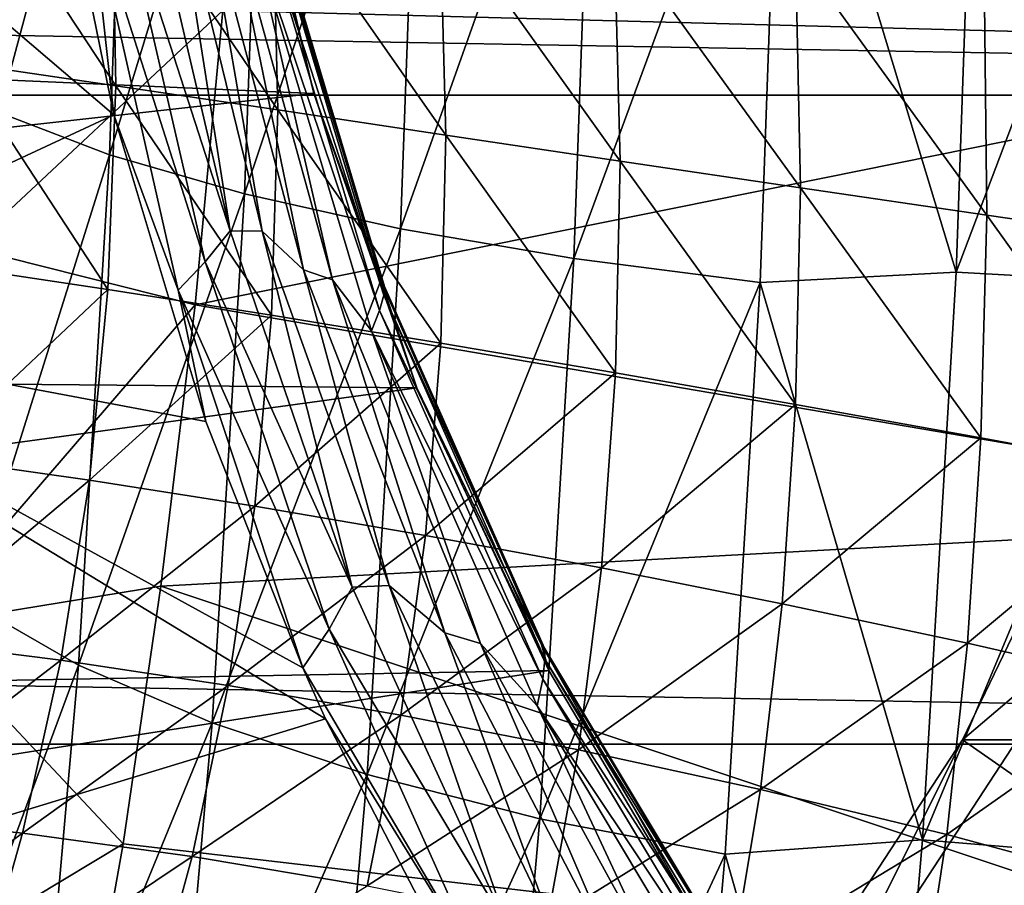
# Model space of a CAD drawing. Header units: metres. Extents: x -160 to 52, y -25 to 25.
# Tile 75 of 166: x -16.35 to -12.15, y -7.63 to -3.93. Entities that reach past the tile are written whole.
import ezdxf

# ---------------------------------------------------------------- set-up
doc = ezdxf.new("R2010")
doc.units = ezdxf.units.M
doc.layers.add('solid_509094_SW0001', color=7, linetype='CONTINUOUS')

msp = doc.modelspace()

# ---------------------------------------------------------------- linework, layer by layer
at = {"layer": 'solid_509094_SW0001'}
for points in [[(-159.199997, -1.424548, -24.458549), (-2.2, -1.424548, -24.458549), (-2.2, -4.25438, -24.12779)], [(-159.199997, -4.25438, -24.12779), (-159.199997, -1.424548, -24.458549), (-2.2, -4.25438, -24.12779)], [(-15.397577, -2.62816, 67.059784), (-9.947384, -2.015414, 97.680283), (-10.077297, -4.035323, 97.707275)], [(-15.888094, -2.270157, 248.802963), (-16.363916, -2.179191, 248.106705), (-16.441196, -4.328942, 247.735825)], [(-15.9686, -4.509645, 248.416595), (-15.888094, -2.270157, 248.802963), (-16.441196, -4.328942, 247.735825)], [(-15.308234, -2.354117, 249.41629), (-15.888094, -2.270157, 248.802963), (-15.9686, -4.509645, 248.416595)], [(-15.391718, -4.676431, 249.015625), (-15.308234, -2.354117, 249.41629), (-15.9686, -4.509645, 248.416595)], [(-14.638643, -2.429, 249.931549), (-15.308234, -2.354117, 249.41629), (-15.391718, -4.676431, 249.015625)], [(-14.724783, -4.825186, 249.518127), (-14.638643, -2.429, 249.931549), (-15.391718, -4.676431, 249.015625)], [(-13.895842, -2.492959, 250.336029), (-14.638643, -2.429, 249.931549), (-14.724783, -4.825186, 249.518127)], [(-13.984249, -4.95224, 249.911728), (-13.895842, -2.492959, 250.336029), (-14.724783, -4.825186, 249.518127)], [(-13.098155, -2.544415, 250.619751), (-13.895842, -2.492959, 250.336029), (-13.984249, -4.95224, 249.911728)], [(-12.351182, -5.010879, 250.363388), (-12.263844, -2.521682, 250.782547), (-13.098155, -2.544415, 250.619751)], [(-11.416307, -2.544981, 250.80687), (-12.263844, -2.521682, 250.782547), (-12.351182, -5.010879, 250.363388)], [(-13.188388, -5.054458, 250.186691), (-13.098155, -2.544415, 250.619751), (-13.984249, -4.95224, 249.911728)], [(-12.351182, -5.010879, 250.363388), (-13.098155, -2.544415, 250.619751), (-13.188388, -5.054458, 250.186691)], [(-11.504483, -5.057155, 250.383698), (-11.416307, -2.544981, 250.80687), (-12.351182, -5.010879, 250.363388)], [(-15.949379, -4.33811, 206.413879), (-17.841822, -5.217897, 207.003525), (-17.935171, -2.642921, 206.555511)], [(-16.228786, -2.969351, 206.241882), (-15.949379, -4.33811, 206.413879), (-17.935171, -2.642921, 206.555511)], [(-15.484059, -3.893329, 67.080017), (-15.397577, -2.62816, 67.059784), (-10.077297, -4.035323, 97.707275)], [(-26.027721, -3.766787, 158.213913), (-15.095892, -4.247519, 205.050797), (-15.416694, -2.920738, 204.962906)], [(-15.288395, -3.427881, 205.124695), (-15.416694, -2.920738, 204.962906), (-15.095892, -4.247519, 205.050797)], [(-16.051075, -3.421975, 206.266647), (-15.949379, -4.33811, 206.413879), (-16.228786, -2.969351, 206.241882)], [(-15.94145, -4.214115, 24.794291), (-15.958376, -3.276194, 25.00985), (-16.617678, -3.189696, 25.250738)], [(-16.608814, -4.116782, 25.030905), (-15.94145, -4.214115, 24.794291), (-16.617678, -3.189696, 25.250738)], [(-15.249063, -4.317581, 24.59947), (-15.271667, -3.365851, 24.810478), (-15.958376, -3.276194, 25.00985)], [(-15.94145, -4.214115, 24.794291), (-15.249063, -4.317581, 24.59947), (-15.958376, -3.276194, 25.00985)], [(-15.821622, -3.255674, 206.128357), (-15.452808, -4.833821, 206.352982), (-15.93358, -3.342875, 206.207306)], [(-15.700684, -3.260139, 206.041168), (-15.452808, -4.833821, 206.352982), (-15.821622, -3.255674, 206.128357)], [(-15.700684, -3.260139, 206.041168), (-15.316115, -4.835072, 206.260574), (-15.452808, -4.833821, 206.352982)], [(-15.568195, -3.378338, 205.948654), (-15.316115, -4.835072, 206.260574), (-15.700684, -3.260139, 206.041168)], [(-16.569426, -4.906525, 61.505253), (-16.41489, -3.286975, 61.556225), (-15.484059, -3.893329, 67.080017)], [(-15.93358, -3.342875, 206.207306), (-15.559685, -4.966365, 206.447464), (-16.051075, -3.421975, 206.266647)], [(-15.452808, -4.833821, 206.352982), (-15.559685, -4.966365, 206.447464), (-15.93358, -3.342875, 206.207306)], [(-15.568195, -3.378338, 205.948654), (-15.139155, -5.00093, 206.175125), (-15.316115, -4.835072, 206.260574)], [(-15.466933, -3.410875, 205.830627), (-15.139155, -5.00093, 206.175125), (-15.568195, -3.378338, 205.948654)], [(-14.531178, -4.425644, 24.440086), (-14.556602, -3.456995, 24.646862), (-15.271667, -3.365851, 24.810478)], [(-15.249063, -4.317581, 24.59947), (-14.531178, -4.425644, 24.440086), (-15.271667, -3.365851, 24.810478)], [(-16.051075, -3.421975, 206.266647), (-15.674938, -5.087741, 206.519409), (-15.949379, -4.33811, 206.413879)], [(-15.559685, -4.966365, 206.447464), (-15.674938, -5.087741, 206.519409), (-16.051075, -3.421975, 206.266647)], [(-15.466933, -3.410875, 205.830627), (-15.015819, -5.043148, 206.050125), (-15.139155, -5.00093, 206.175125)], [(-15.355855, -3.565852, 205.712738), (-15.015819, -5.043148, 206.050125), (-15.466933, -3.410875, 205.830627)], [(-15.28896, -3.4621, 205.413513), (-15.281004, -3.436649, 205.266052), (-14.793372, -5.071708, 205.427612)], [(-14.802807, -5.05979, 205.269241), (-15.288395, -3.427881, 205.124695), (-15.095892, -4.247519, 205.050797)], [(-15.281004, -3.436649, 205.266052), (-15.288395, -3.427881, 205.124695), (-14.802807, -5.05979, 205.269241)], [(-14.793372, -5.071708, 205.427612), (-15.281004, -3.436649, 205.266052), (-14.802807, -5.05979, 205.269241)], [(-15.28896, -3.4621, 205.413513), (-14.796993, -5.108487, 205.594116), (-15.313277, -3.50695, 205.563873)], [(-15.28896, -3.4621, 205.413513), (-14.793372, -5.071708, 205.427612), (-14.796993, -5.108487, 205.594116)], [(-13.787194, -4.536966, 24.310543), (-13.812099, -3.548143, 24.513977), (-14.556602, -3.456995, 24.646862)], [(-14.531178, -4.425644, 24.440086), (-13.787194, -4.536966, 24.310543), (-14.556602, -3.456995, 24.646862)], [(-15.313277, -3.50695, 205.563873), (-14.814178, -5.174155, 205.765823), (-15.355855, -3.565852, 205.712738)], [(-14.796993, -5.108487, 205.594116), (-14.814178, -5.174155, 205.765823), (-15.313277, -3.50695, 205.563873)], [(-15.355855, -3.565852, 205.712738), (-14.84864, -5.261217, 205.937561), (-15.015819, -5.043148, 206.050125)], [(-14.814178, -5.174155, 205.765823), (-14.84864, -5.261217, 205.937561), (-15.355855, -3.565852, 205.712738)], [(-13.01692, -4.65086, 24.206064), (-13.037432, -3.638407, 24.407564), (-13.812099, -3.548143, 24.513977)], [(-13.787194, -4.536966, 24.310543), (-13.01692, -4.65086, 24.206064), (-13.812099, -3.548143, 24.513977)], [(-12.22033, -4.766999, 24.122261), (-12.232018, -3.727231, 24.323734), (-13.037432, -3.638407, 24.407564)], [(-13.01692, -4.65086, 24.206064), (-12.22033, -4.766999, 24.122261), (-13.037432, -3.638407, 24.407564)], [(-11.397214, -4.886473, 24.055313), (-11.394962, -3.815357, 24.259241), (-12.232018, -3.727231, 24.323734)], [(-12.22033, -4.766999, 24.122261), (-11.397214, -4.886473, 24.055313), (-12.232018, -3.727231, 24.323734)], [(-25.547457, -5.406996, 158.113846), (-15.095892, -4.247519, 205.050797), (-26.027721, -3.766787, 158.213913)], [(-16.569426, -4.906525, 61.505253), (-15.484059, -3.893329, 67.080017), (-15.602932, -5.149825, 67.105469)], [(-15.602932, -5.149825, 67.105469), (-15.484059, -3.893329, 67.080017), (-10.077297, -4.035323, 97.707275)], [(-15.602932, -5.149825, 67.105469), (-10.077297, -4.035323, 97.707275), (-10.294129, -6.055501, 97.752342)], [(-16.649973, -4.98382, 24.804131), (-15.974864, -5.084211, 24.569859), (-16.608814, -4.116782, 25.030905)], [(-15.974864, -5.084211, 24.569859), (-15.94145, -4.214115, 24.794291), (-16.608814, -4.116782, 25.030905)], [(-25.547457, -5.406996, 158.113846), (-14.655249, -5.504544, 205.164734), (-15.095892, -4.247519, 205.050797)], [(-15.974864, -5.084211, 24.569859), (-15.275912, -5.19451, 24.377251), (-15.94145, -4.214115, 24.794291)], [(-15.275912, -5.19451, 24.377251), (-15.249063, -4.317581, 24.59947), (-15.94145, -4.214115, 24.794291)], [(-14.802807, -5.05979, 205.269241), (-15.095892, -4.247519, 205.050797), (-14.655249, -5.504544, 205.164734)], [(-159.199997, -4.25438, -24.12779), (-2.2, -4.25438, -24.12779), (-2.2, -7.026679, -23.470743)], [(-159.199997, -7.026679, -23.470743), (-159.199997, -4.25438, -24.12779), (-2.2, -7.026679, -23.470743)], [(-15.9686, -4.509645, 248.416595), (-16.441196, -4.328942, 247.735825), (-16.568836, -6.420213, 247.12323)], [(-15.275912, -5.19451, 24.377251), (-14.553267, -5.313628, 24.219471), (-15.249063, -4.317581, 24.59947)], [(-14.553267, -5.313628, 24.219471), (-14.531178, -4.425644, 24.440086), (-15.249063, -4.317581, 24.59947)], [(-15.949379, -4.33811, 206.413879), (-15.556726, -5.648508, 206.636856), (-17.841822, -5.217897, 207.003525)], [(-15.674938, -5.087741, 206.519409), (-15.556726, -5.648508, 206.636856), (-15.949379, -4.33811, 206.413879)], [(-14.553267, -5.313628, 24.219471), (-13.806969, -5.440658, 24.090405), (-14.531178, -4.425644, 24.440086)], [(-13.806969, -5.440658, 24.090405), (-13.787194, -4.536966, 24.310543), (-14.531178, -4.425644, 24.440086)], [(-16.10157, -6.688211, 247.778427), (-15.9686, -4.509645, 248.416595), (-16.568836, -6.420213, 247.12323)], [(-15.391718, -4.676431, 249.015625), (-15.9686, -4.509645, 248.416595), (-16.10157, -6.688211, 247.778427)], [(-13.806969, -5.440658, 24.090405), (-13.037454, -5.575339, 23.984724), (-13.787194, -4.536966, 24.310543)], [(-13.037454, -5.575339, 23.984724), (-13.01692, -4.65086, 24.206064), (-13.787194, -4.536966, 24.310543)], [(-13.037454, -5.575339, 23.984724), (-12.245327, -5.717767, 23.897467), (-13.01692, -4.65086, 24.206064)], [(-12.245327, -5.717767, 23.897467), (-12.22033, -4.766999, 24.122261), (-13.01692, -4.65086, 24.206064)], [(-15.529605, -6.935571, 248.353867), (-15.391718, -4.676431, 249.015625), (-16.10157, -6.688211, 247.778427)], [(-14.724783, -4.825186, 249.518127), (-15.391718, -4.676431, 249.015625), (-15.529605, -6.935571, 248.353867)], [(-12.245327, -5.717767, 23.897467), (-11.431088, -5.869457, 23.824129), (-12.22033, -4.766999, 24.122261)], [(-11.431088, -5.869457, 23.824129), (-11.397214, -4.886473, 24.055313), (-12.22033, -4.766999, 24.122261)], [(-15.452808, -4.833821, 206.352982), (-14.931043, -6.356092, 206.655289), (-15.559685, -4.966365, 206.447464)], [(-14.867056, -7.156188, 248.835327), (-14.724783, -4.825186, 249.518127), (-15.529605, -6.935571, 248.353867)], [(-15.316115, -4.835072, 206.260574), (-14.931043, -6.356092, 206.655289), (-15.452808, -4.833821, 206.352982)], [(-15.316115, -4.835072, 206.260574), (-14.773396, -6.34891, 206.555756), (-14.931043, -6.356092, 206.655289)], [(-15.139155, -5.00093, 206.175125), (-14.773396, -6.34891, 206.555756), (-15.316115, -4.835072, 206.260574)], [(-13.984249, -4.95224, 249.911728), (-14.724783, -4.825186, 249.518127), (-14.867056, -7.156188, 248.835327)], [(-16.783842, -6.521534, 61.439335), (-16.569426, -4.906525, 61.505253), (-15.602932, -5.149825, 67.105469)], [(-14.130268, -7.344621, 249.210938), (-13.984249, -4.95224, 249.911728), (-14.867056, -7.156188, 248.835327)], [(-13.188388, -5.054458, 250.186691), (-13.984249, -4.95224, 249.911728), (-14.130268, -7.344621, 249.210938)], [(-16.737143, -5.801275, 24.577698), (-15.974864, -5.084211, 24.569859), (-16.649973, -4.98382, 24.804131)], [(-15.559685, -4.966365, 206.447464), (-15.030199, -6.535304, 206.769913), (-15.674938, -5.087741, 206.519409)], [(-14.931043, -6.356092, 206.655289), (-15.030199, -6.535304, 206.769913), (-15.559685, -4.966365, 206.447464)], [(-15.139155, -5.00093, 206.175125), (-14.5364, -6.551079, 206.478653), (-14.773396, -6.34891, 206.555756)], [(-15.015819, -5.043148, 206.050125), (-14.5364, -6.551079, 206.478653), (-15.139155, -5.00093, 206.175125)], [(-15.015819, -5.043148, 206.050125), (-14.38343, -6.596402, 206.343704), (-14.5364, -6.551079, 206.478653)], [(-14.84864, -5.261217, 205.937561), (-14.38343, -6.596402, 206.343704), (-15.015819, -5.043148, 206.050125)], [(-12.495496, -7.435523, 249.670776), (-12.351182, -5.010879, 250.363388), (-13.188388, -5.054458, 250.186691)], [(-11.504483, -5.057155, 250.383698), (-12.351182, -5.010879, 250.363388), (-12.495496, -7.435523, 249.670776)], [(-16.737143, -5.801275, 24.577698), (-16.054291, -5.898191, 24.344416), (-15.974864, -5.084211, 24.569859)], [(-16.054291, -5.898191, 24.344416), (-15.275912, -5.19451, 24.377251), (-15.974864, -5.084211, 24.569859)], [(-15.674938, -5.087741, 206.519409), (-15.142607, -6.700583, 206.857361), (-15.556726, -5.648508, 206.636856)], [(-15.030199, -6.535304, 206.769913), (-15.142607, -6.700583, 206.857361), (-15.674938, -5.087741, 206.519409)], [(-14.122179, -6.601945, 205.459564), (-14.802807, -5.05979, 205.269241), (-14.655249, -5.504544, 205.164734)], [(-14.793372, -5.071708, 205.427612), (-14.802807, -5.05979, 205.269241), (-14.122179, -6.601945, 205.459564)], [(-14.796993, -5.108487, 205.594116), (-14.793372, -5.071708, 205.427612), (-14.110657, -6.616311, 205.641251)], [(-14.110657, -6.616311, 205.641251), (-14.793372, -5.071708, 205.427612), (-14.122179, -6.601945, 205.459564)], [(-13.33742, -7.496219, 249.471451), (-13.188388, -5.054458, 250.186691), (-14.130268, -7.344621, 249.210938)], [(-12.495496, -7.435523, 249.670776), (-13.188388, -5.054458, 250.186691), (-13.33742, -7.496219, 249.471451)], [(-11.650178, -7.504136, 249.684464), (-11.504483, -5.057155, 250.383698), (-12.495496, -7.435523, 249.670776)], [(-14.796993, -5.108487, 205.594116), (-14.109005, -6.663477, 205.833633), (-14.814178, -5.174155, 205.765823)], [(-14.796993, -5.108487, 205.594116), (-14.110657, -6.616311, 205.641251), (-14.109005, -6.663477, 205.833633)], [(-16.783842, -6.521534, 61.439335), (-15.602932, -5.149825, 67.105469), (-15.748528, -6.351229, 67.134781)], [(-15.748528, -6.351229, 67.134781), (-15.602932, -5.149825, 67.105469), (-10.294129, -6.055501, 97.752342)], [(-14.814178, -5.174155, 205.765823), (-14.117031, -6.748729, 206.034027), (-14.84864, -5.261217, 205.937561)], [(-14.109005, -6.663477, 205.833633), (-14.117031, -6.748729, 206.034027), (-14.814178, -5.174155, 205.765823)], [(-16.054291, -5.898191, 24.344416), (-15.347745, -6.00943, 24.152164), (-15.275912, -5.19451, 24.377251)], [(-15.347745, -6.00943, 24.152164), (-14.553267, -5.313628, 24.219471), (-15.275912, -5.19451, 24.377251)], [(-15.045115, -6.918103, 206.907593), (-17.688154, -7.722374, 207.741028), (-17.841822, -5.217897, 207.003525)], [(-15.142607, -6.700583, 206.857361), (-15.045115, -6.918103, 206.907593), (-17.841822, -5.217897, 207.003525)], [(-15.556726, -5.648508, 206.636856), (-15.142607, -6.700583, 206.857361), (-17.841822, -5.217897, 207.003525)], [(-14.84864, -5.261217, 205.937561), (-14.140849, -6.86295, 206.236313), (-14.38343, -6.596402, 206.343704)], [(-14.117031, -6.748729, 206.034027), (-14.140849, -6.86295, 206.236313), (-14.84864, -5.261217, 205.937561)], [(-15.347745, -6.00943, 24.152164), (-14.618394, -6.13463, 23.993692), (-14.553267, -5.313628, 24.219471)], [(-14.618394, -6.13463, 23.993692), (-13.806969, -5.440658, 24.090405), (-14.553267, -5.313628, 24.219471)], [(-11.53074, -5.364042, 98.802643), (-12.324504, -7.008177, 98.96804), (-10.891598, -5.790295, 98.669472)], [(-12.089901, -7.008138, 100.093857), (-12.324504, -7.008177, 98.96804), (-11.53074, -5.364042, 98.802643)], [(-24.9105, -6.907863, 157.981125), (-14.655249, -5.504544, 205.164734), (-25.547457, -5.406996, 158.113846)], [(-14.618394, -6.13463, 23.993692), (-13.867041, -6.273584, 23.862394), (-13.806969, -5.440658, 24.090405)], [(-13.867041, -6.273584, 23.862394), (-13.037454, -5.575339, 23.984724), (-13.806969, -5.440658, 24.090405)], [(-24.9105, -6.907863, 157.981125), (-14.092118, -6.712229, 205.303284), (-14.655249, -5.504544, 205.164734)], [(-14.122179, -6.601945, 205.459564), (-14.655249, -5.504544, 205.164734), (-14.092118, -6.712229, 205.303284)], [(-13.867041, -6.273584, 23.862394), (-13.094815, -6.426668, 23.752344), (-13.037454, -5.575339, 23.984724)], [(-13.094815, -6.426668, 23.752344), (-12.245327, -5.717767, 23.897467), (-13.037454, -5.575339, 23.984724)], [(-13.094815, -6.426668, 23.752344), (-12.302994, -6.594576, 23.657932), (-12.245327, -5.717767, 23.897467)], [(-12.302994, -6.594576, 23.657932), (-11.431088, -5.869457, 23.824129), (-12.245327, -5.717767, 23.897467)], [(-16.867537, -6.57998, 24.356144), (-16.054291, -5.898191, 24.344416), (-16.737143, -5.801275, 24.577698)], [(-12.324504, -7.008177, 98.96804), (-11.187807, -7.799164, 98.731194), (-10.891598, -5.790295, 98.669472)], [(-12.302994, -6.594576, 23.657932), (-11.492798, -6.779323, 23.573872), (-11.431088, -5.869457, 23.824129)], [(-16.867537, -6.57998, 24.356144), (-16.1768, -6.668115, 24.122734), (-16.054291, -5.898191, 24.344416)], [(-16.1768, -6.668115, 24.122734), (-15.347745, -6.00943, 24.152164), (-16.054291, -5.898191, 24.344416)], [(-16.1768, -6.668115, 24.122734), (-15.461652, -6.775469, 23.929138), (-15.347745, -6.00943, 24.152164)], [(-15.461652, -6.775469, 23.929138), (-14.618394, -6.13463, 23.993692), (-15.347745, -6.00943, 24.152164)], [(-15.748528, -6.351229, 67.134781), (-10.294129, -6.055501, 97.752342), (-10.597915, -8.070869, 97.815483)], [(-15.461652, -6.775469, 23.929138), (-14.723787, -6.902635, 23.767723), (-14.618394, -6.13463, 23.993692)], [(-14.723787, -6.902635, 23.767723), (-13.867041, -6.273584, 23.862394), (-14.618394, -6.13463, 23.993692)], [(-14.723787, -6.902635, 23.767723), (-13.964844, -7.050331, 23.631401), (-13.867041, -6.273584, 23.862394)], [(-13.964844, -7.050331, 23.631401), (-13.094815, -6.426668, 23.752344), (-13.867041, -6.273584, 23.862394)], [(-16.783842, -6.521534, 61.439335), (-15.748528, -6.351229, 67.134781), (-15.910522, -7.452437, 67.166039)], [(-15.910522, -7.452437, 67.166039), (-15.748528, -6.351229, 67.134781), (-10.597915, -8.070869, 97.815483)], [(-14.773396, -6.34891, 206.555756), (-14.2664, -7.810319, 207.024246), (-14.931043, -6.356092, 206.655289)], [(-14.773396, -6.34891, 206.555756), (-14.083628, -7.788567, 206.915726), (-14.2664, -7.810319, 207.024246)], [(-14.5364, -6.551079, 206.478653), (-14.083628, -7.788567, 206.915726), (-14.773396, -6.34891, 206.555756)], [(-14.931043, -6.356092, 206.655289), (-14.2664, -7.810319, 207.024246), (-15.030199, -6.535304, 206.769913)], [(-16.10157, -6.688211, 247.778427), (-16.568836, -6.420213, 247.12323), (-16.745113, -8.424752, 246.277237)], [(-13.964844, -7.050331, 23.631401), (-13.18668, -7.219742, 23.513601), (-13.094815, -6.426668, 23.752344)], [(-13.18668, -7.219742, 23.513601), (-12.302994, -6.594576, 23.657932), (-13.094815, -6.426668, 23.752344)], [(-17.060408, -8.143896, 61.365021), (-16.783842, -6.521534, 61.439335), (-15.910522, -7.452437, 67.166039)], [(-15.030199, -6.535304, 206.769913), (-14.355118, -8.037416, 207.162582), (-15.142607, -6.700583, 206.857361)], [(-14.2664, -7.810319, 207.024246), (-14.355118, -8.037416, 207.162582), (-15.030199, -6.535304, 206.769913)], [(-14.5364, -6.551079, 206.478653), (-13.773538, -8.01326, 206.847076), (-14.083628, -7.788567, 206.915726)], [(-14.38343, -6.596402, 206.343704), (-13.773538, -8.01326, 206.847076), (-14.5364, -6.551079, 206.478653)], [(-17.039116, -7.331003, 24.14229), (-16.1768, -6.668115, 24.122734), (-16.867537, -6.57998, 24.356144)], [(-14.38343, -6.596402, 206.343704), (-13.584759, -8.053588, 206.699005), (-13.773538, -8.01326, 206.847076)], [(-14.140849, -6.86295, 206.236313), (-13.584759, -8.053588, 206.699005), (-14.38343, -6.596402, 206.343704)], [(-14.122179, -6.601945, 205.459564), (-14.092118, -6.712229, 205.303284), (-13.402153, -7.87305, 205.463287)], [(-13.263588, -8.03229, 205.68396), (-14.122179, -6.601945, 205.459564), (-13.402153, -7.87305, 205.463287)], [(-14.110657, -6.616311, 205.641251), (-14.122179, -6.601945, 205.459564), (-13.263588, -8.03229, 205.68396)], [(-13.18668, -7.219742, 23.513601), (-12.391249, -7.41232, 23.407991), (-12.302994, -6.594576, 23.657932)], [(-12.391249, -7.41232, 23.407991), (-11.492798, -6.779323, 23.573872), (-12.302994, -6.594576, 23.657932)], [(-13.250125, -8.048985, 205.89502), (-14.110657, -6.616311, 205.641251), (-13.263588, -8.03229, 205.68396)], [(-14.109005, -6.663477, 205.833633), (-14.110657, -6.616311, 205.641251), (-13.250125, -8.048985, 205.89502)], [(-17.039116, -7.331003, 24.14229), (-16.340321, -7.406261, 23.907656), (-16.1768, -6.668115, 24.122734)], [(-16.285204, -8.776425, 246.897125), (-16.10157, -6.688211, 247.778427), (-16.745113, -8.424752, 246.277237)], [(-16.340321, -7.406261, 23.907656), (-15.461652, -6.775469, 23.929138), (-16.1768, -6.668115, 24.122734)], [(-15.529605, -6.935571, 248.353867), (-16.10157, -6.688211, 247.778427), (-16.285204, -8.776425, 246.897125)], [(-14.109005, -6.663477, 205.833633), (-13.242545, -8.106054, 206.119629), (-14.117031, -6.748729, 206.034027)], [(-14.109005, -6.663477, 205.833633), (-13.250125, -8.048985, 205.89502), (-13.242545, -8.106054, 206.119629)], [(-24.132059, -8.282832, 157.818924), (-14.092118, -6.712229, 205.303284), (-24.9105, -6.907863, 157.981125)], [(-24.132059, -8.282832, 157.818924), (-13.402153, -7.87305, 205.463287), (-14.092118, -6.712229, 205.303284)], [(-14.355118, -8.037416, 207.162582), (-15.045115, -6.918103, 206.907593), (-15.142607, -6.700583, 206.857361)], [(-14.117031, -6.748729, 206.034027), (-13.239781, -8.20998, 206.355347), (-14.140849, -6.86295, 206.236313)], [(-13.242545, -8.106054, 206.119629), (-13.239781, -8.20998, 206.355347), (-14.117031, -6.748729, 206.034027)], [(-16.340321, -7.406261, 23.907656), (-15.615691, -7.505961, 23.710974), (-15.461652, -6.775469, 23.929138)], [(-15.615691, -7.505961, 23.710974), (-14.723787, -6.902635, 23.767723), (-15.461652, -6.775469, 23.929138)], [(-12.391249, -7.41232, 23.407991), (-11.580485, -7.630652, 23.308437), (-11.492798, -6.779323, 23.573872)], [(-14.140849, -6.86295, 206.236313), (-13.250826, -8.350668, 206.594925), (-13.584759, -8.053588, 206.699005)], [(-13.239781, -8.20998, 206.355347), (-13.250826, -8.350668, 206.594925), (-14.140849, -6.86295, 206.236313)], [(-15.045115, -6.918103, 206.907593), (-14.413223, -8.139944, 207.21933), (-17.688154, -7.722374, 207.741028)], [(-15.720031, -9.101016, 247.439957), (-15.529605, -6.935571, 248.353867), (-16.285204, -8.776425, 246.897125)], [(-14.867056, -7.156188, 248.835327), (-15.529605, -6.935571, 248.353867), (-15.720031, -9.101016, 247.439957)], [(-15.615691, -7.505961, 23.710974), (-14.867745, -7.63181, 23.544241), (-14.723787, -6.902635, 23.767723)], [(-14.355118, -8.037416, 207.162582), (-14.413223, -8.139944, 207.21933), (-15.045115, -6.918103, 206.907593)], [(-14.867745, -7.63181, 23.544241), (-13.964844, -7.050331, 23.631401), (-14.723787, -6.902635, 23.767723)], [(-12.324504, -7.008177, 98.96804), (-13.321853, -8.532882, 99.17585), (-11.187807, -7.799164, 98.731194)], [(-13.087238, -8.532837, 100.301666), (-13.321853, -8.532882, 99.17585), (-12.324504, -7.008177, 98.96804)], [(-13.087238, -8.532837, 100.301666), (-12.324504, -7.008177, 98.96804), (-12.089901, -7.008138, 100.093857)], [(-13.087238, -8.532837, 100.301666), (-12.089901, -7.008138, 100.093857), (-11.075048, -9.927189, 99.882393)], [(-159.199997, -7.026679, -23.470743), (-2.2, -7.026679, -23.470743), (-2.2, -9.703955, -22.496294)], [(-159.199997, -9.703955, -22.496294), (-159.199997, -7.026679, -23.470743), (-2.2, -9.703955, -22.496294)], [(-14.867745, -7.63181, 23.544241), (-14.098969, -7.785603, 23.399872), (-13.964844, -7.050331, 23.631401)], [(-14.098969, -7.785603, 23.399872), (-13.18668, -7.219742, 23.513601), (-13.964844, -7.050331, 23.631401)], [(-15.06354, -9.390515, 247.892349), (-14.867056, -7.156188, 248.835327), (-15.720031, -9.101016, 247.439957)], [(-14.130268, -7.344621, 249.210938), (-14.867056, -7.156188, 248.835327), (-15.06354, -9.390515, 247.892349)], [(-14.098969, -7.785603, 23.399872), (-13.311938, -7.969478, 23.270615), (-13.18668, -7.219742, 23.513601)], [(-13.311938, -7.969478, 23.270615), (-12.391249, -7.41232, 23.407991), (-13.18668, -7.219742, 23.513601)], [(-17.250195, -8.066707, 23.937832), (-16.340321, -7.406261, 23.907656), (-17.039116, -7.331003, 24.14229)], [(-14.331925, -9.637781, 248.243134), (-14.130268, -7.344621, 249.210938), (-15.06354, -9.390515, 247.892349)], [(-13.33742, -7.496219, 249.471451), (-14.130268, -7.344621, 249.210938), (-14.331925, -9.637781, 248.243134)], [(-17.250195, -8.066707, 23.937832), (-16.543135, -8.12625, 23.700773), (-16.340321, -7.406261, 23.907656)], [(-16.543135, -8.12625, 23.700773), (-15.615691, -7.505961, 23.710974), (-16.340321, -7.406261, 23.907656)], [(-12.694925, -9.76438, 248.713669), (-12.495496, -7.435523, 249.670776), (-13.33742, -7.496219, 249.471451)], [(-13.311938, -7.969478, 23.270615), (-12.509264, -8.18577, 23.149359), (-12.391249, -7.41232, 23.407991)], [(-11.650178, -7.504136, 249.684464), (-12.495496, -7.435523, 249.670776), (-12.694925, -9.76438, 248.713669)], [(-12.509264, -8.18577, 23.149359), (-11.580485, -7.630652, 23.308437), (-12.391249, -7.41232, 23.407991)], [(-17.060408, -8.143896, 61.365021), (-15.910522, -7.452437, 67.166039), (-16.195585, -9.055753, 67.218979)], [(-16.195585, -9.055753, 67.218979), (-15.910522, -7.452437, 67.166039), (-10.597915, -8.070869, 97.815483)], [(-16.543135, -8.12625, 23.700773), (-15.808273, -8.215603, 23.499115), (-15.615691, -7.505961, 23.710974)], [(-15.808273, -8.215603, 23.499115), (-14.867745, -7.63181, 23.544241), (-15.615691, -7.505961, 23.710974)], [(-13.543241, -9.836712, 248.483658), (-13.33742, -7.496219, 249.471451), (-14.331925, -9.637781, 248.243134)], [(-12.694925, -9.76438, 248.713669), (-13.33742, -7.496219, 249.471451), (-13.543241, -9.836712, 248.483658)], [(-11.851515, -9.854382, 248.718201), (-11.650178, -7.504136, 249.684464), (-12.694925, -9.76438, 248.713669)]]:
    msp.add_3dface(points, dxfattribs=at)

doc.saveas('drawing.dxf')
